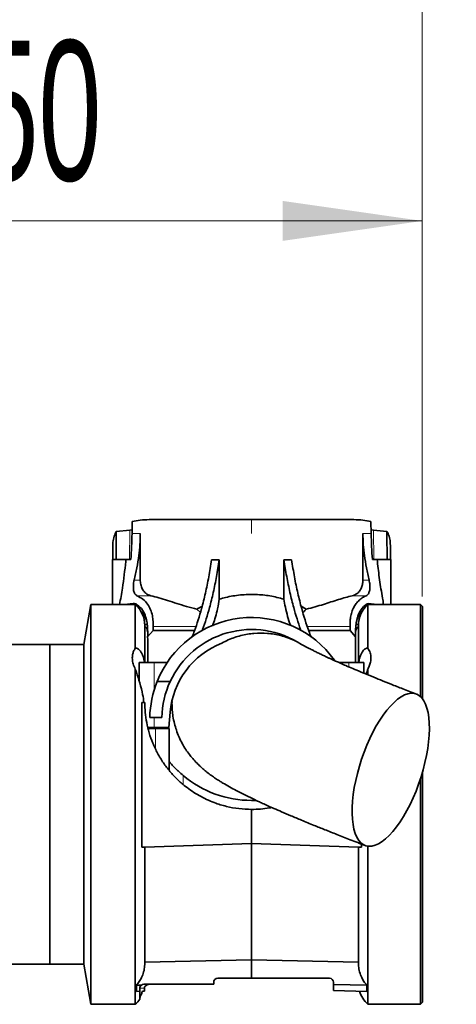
# Model space of a CAD drawing. Header units: millimetres. Extents: x 0 to 12429, y 0 to 8400.
# Tile 109 of 139: x 8718 to 8937, y 3952 to 4444. Entities that reach past the tile are written whole.
import ezdxf

# ---------------------------------------------------------------- set-up
doc = ezdxf.new("R2010")
doc.units = ezdxf.units.MM
doc.header["$LTSCALE"] = 20
doc.styles.add('SLDTEXTSTYLE0', font='TXT', dxfattribs={"width": 0.605})
doc.dimstyles.new('SLDDIMSTYLE15', dxfattribs={"dimtxt": 70, "dimasz": 70, "dimexe": 0, "dimexo": 0.0625, "dimgap": 17.5, "dimtad": 1, "dimdec": 1, "dimrnd": 1e-09, "dimzin": 12, "dimdsep": 46, "dimtxsty": 'SLDTEXTSTYLE0', "dimsah": 1, "dimcen": 0.09, "dimse1": 1, "dimsd1": 1, "dimadec": 0, "dimazin": 3, "dimtfac": 1, "dimtofl": 0, "dimtmove": 0, "dimatfit": 3, "dimfxl": 1, "dimfrac": 2, "dimtolj": 1, "dimtzin": 12, "dimarcsym": 0})
doc.dimstyles.new('SLDDIMSTYLE3', dxfattribs={"dimtxt": 70, "dimasz": 70, "dimexe": 0, "dimexo": 0.0625, "dimgap": 17.5, "dimtad": 1, "dimdec": 1, "dimrnd": 1e-09, "dimzin": 12, "dimdsep": 46, "dimtxsty": 'SLDTEXTSTYLE0', "dimsah": 1, "dimcen": 0.09, "dimadec": 0, "dimazin": 3, "dimtfac": 1, "dimtofl": 0, "dimtmove": 0, "dimatfit": 3, "dimfxl": 1, "dimfrac": 2, "dimtolj": 1, "dimtzin": 12, "dimarcsym": 0})
doc.dimstyles.new('SLDDIMSTYLE6', dxfattribs={"dimtxt": 0.18, "dimasz": 70, "dimexe": 0, "dimexo": 0.0625, "dimgap": 0, "dimtad": 0, "dimtih": 1, "dimtoh": 1, "dimdec": 0, "dimrnd": 1e-09, "dimzin": 0, "dimdsep": 46, "dimtxsty": 'Standard', "dimblk1": 'NONE', "dimblk2": 'NONE', "dimsah": 1, "dimcen": 0.09, "dimadec": 0, "dimazin": 0, "dimtfac": 70, "dimtdec": 0, "dimtofl": 0, "dimtmove": 0, "dimatfit": 3, "dimldrblk": 'NONE', "dimfxl": 1, "dimfrac": 2, "dimtolj": 1, "dimtzin": 0, "dimarcsym": 0})

# ---------------------------------------------------------------- blocks, each defined once
blk = doc.blocks.new('_None')
blk = doc.blocks.new('_D_94')
at = {"color": 7, "linetype": 'Continuous', "lineweight": 0}
for p, q in [((8569.5, 4055.92), (8569.5, 4373.83)), ((8919.5, 4155.92), (8919.5, 4373.83)), ((8569.5, 4343.83), (8919.5, 4343.83))]:
    blk.add_line(p, q, dxfattribs=at)
at = {"color": 7, "linetype": 'Continuous', "lineweight": 18}
for points in [[(8569.5, 4343.83), (8639.5, 4333.83), (8639.5, 4353.83)], [(8919.5, 4343.83), (8849.5, 4353.83), (8849.5, 4333.83)]]:
    blk.add_solid(points, dxfattribs=at)
at = {"color": 7, "linetype": 'Continuous', "lineweight": 18, "insert": (8664.29, 4434.07), "char_height": 70, "attachment_point": 1, "style": 'SLDTEXTSTYLE0'}
blk.add_mtext('350', dxfattribs=at)
blk = doc.blocks.new('_D_95')
at = {"color": 7, "linetype": 'Continuous', "lineweight": 0}
for p, q in [((8919.5, 4155.92), (8919.5, 4653.83)), ((8919.5, 4623.83), (8617.27, 4623.83))]:
    blk.add_line(p, q, dxfattribs=at)
at = {"color": 7, "linetype": 'Continuous', "lineweight": 18}
blk.add_solid([(8919.5, 4623.83), (8849.5, 4633.83), (8849.5, 4613.83)], dxfattribs=at)
at = {"color": 7, "linetype": 'Continuous', "lineweight": 18, "insert": (8617.27, 4714.07), "char_height": 70, "attachment_point": 1, "style": 'SLDTEXTSTYLE0'}
blk.add_mtext('*)', dxfattribs=at)
blk = doc.blocks.new('_D_96')
at = {"color": 7, "linetype": 'Continuous', "lineweight": 0}
for p, q in [((8919.5, 4155.92), (8919.5, 4513.83)), ((8919.5, 4483.83), (8617.27, 4483.83))]:
    blk.add_line(p, q, dxfattribs=at)
at = {"color": 7, "linetype": 'Continuous', "lineweight": 18}
blk.add_solid([(8919.5, 4483.83), (8849.5, 4493.83), (8849.5, 4473.83)], dxfattribs=at)
at = {"color": 7, "linetype": 'Continuous', "lineweight": 18, "insert": (8617.27, 4574.07), "char_height": 70, "attachment_point": 1, "style": 'SLDTEXTSTYLE0'}
blk.add_mtext('*)', dxfattribs=at)

msp = doc.modelspace()

# ---------------------------------------------------------------- linework, layer by layer
at = {"color": 7, "linetype": 'Continuous', "lineweight": 35}
for p, q in [((8774.257466, 4193.439917), (8774.120971, 4187.423543)), ((8785.216376, 4194.423513), (8834.001586, 4194.423513)), ((8834.001586, 4194.423513), (8882.786915, 4194.423513)), ((8893.8822, 4187.423543), (8893.745705, 4193.439917)), ((8765.68, 4187.423543), (8766.219899, 4188.414887)), ((8766.10212, 4174.423532), (8766.228601, 4187.423543)), ((8772.934362, 4189.083771), (8766.219899, 4188.414887)), ((8766.228601, 4187.423543), (8766.219899, 4188.414887)), ((8774.162695, 4189.263062), (8772.934362, 4189.083771)), ((8778.252169, 4164.140181), (8778.252169, 4187.423543)), ((8889.751002, 4187.423543), (8889.751002, 4164.140181)), ((8895.068809, 4189.083771), (8893.840238, 4189.273194)), ((8901.783392, 4188.414887), (8895.068809, 4189.083771)), ((8901.783392, 4188.414887), (8901.77457, 4187.423543)), ((8901.77457, 4187.423543), (8901.90117, 4174.423532)), ((8901.783392, 4188.414887), (8902.323171, 4187.423543)), ((8764.501616, 4174.423532), (8764.501616, 4181.415991)), ((8903.501555, 4181.415991), (8903.501555, 4174.423532)), ((8764.251634, 4174.423532), (8764.251634, 4151.923493)), ((8771.001622, 4174.423532), (8764.251634, 4174.423532)), ((8771.087929, 4174.423532), (8771.001622, 4173.463897)), ((8771.087929, 4174.423532), (8771.001622, 4174.423532)), ((8773.52719, 4174.423532), (8771.087929, 4174.423532)), ((8813.965246, 4174.305634), (8817.827031, 4174.29264)), ((8817.827031, 4174.29264), (8817.827031, 4154.619292)), ((8854.037925, 4174.305634), (8850.17614, 4174.29264)), ((8850.17614, 4154.619292), (8850.17614, 4174.29264)), ((8896.915242, 4174.423532), (8894.476101, 4174.423532)), ((8897.001669, 4173.463897), (8896.915242, 4174.423532)), ((8897.001669, 4174.423532), (8896.915242, 4174.423532)), ((8903.751656, 4174.423532), (8897.001669, 4174.423532)), ((8903.751656, 4151.923493), (8903.751656, 4174.423532)), ((8775.409981, 4152.414874), (8776.182577, 4152.20888)), ((8891.820714, 4152.20888), (8892.593309, 4152.414874)), ((8892.593309, 4152.414874), (8896.699592, 4151.923493)), ((8753.528163, 4151.923493), (8750.001594, 4131.923513)), ((8775.761768, 4151.923493), (8753.528163, 4151.923493)), ((8753.528163, 4051.923529), (8753.528163, 4151.923493)), ((8775.761768, 4130.036072), (8775.761768, 4151.923493)), ((8776.182577, 4152.209238), (8776.182577, 4152.20888)), ((8808.325216, 4147.88051), (8806.620642, 4149.587587)), ((8858.793899, 4151.040629), (8861.382648, 4149.587587)), ((8891.820714, 4152.209238), (8891.820714, 4152.20888)), ((8918.50166, 4151.923493), (8892.241522, 4151.923493)), ((8892.241522, 4151.923493), (8892.241522, 4130.036072)), ((8919.501588, 4150.923566), (8918.50166, 4151.923493)), ((8918.50166, 4105.894879), (8918.50166, 4151.923493)), ((8919.501588, 4150.923566), (8919.501588, 4104.83046)), ((8781.845018, 4141.923503), (8780.492708, 4141.923503)), ((8780.501649, 4122.923569), (8780.501649, 4141.423539)), ((8781.931564, 4135.82106), (8784.672782, 4138.859586)), ((8784.672782, 4138.859586), (8784.672782, 4140.947298)), ((8805.427, 4138.859586), (8784.672782, 4138.859586)), ((8883.33039, 4138.859586), (8862.576291, 4138.859586)), ((8883.33039, 4140.947298), (8883.33039, 4138.859586)), ((8883.33039, 4138.859586), (8886.071727, 4135.82106)), ((8887.510583, 4141.923503), (8886.158272, 4141.923503)), ((8887.501642, 4122.923569), (8887.501642, 4141.423539)), ((8781.931564, 4135.82106), (8782.001659, 4134.409861)), ((8782.001659, 4134.409861), (8782.001659, 4122.923569)), ((8886.001631, 4122.923569), (8886.001631, 4134.409861)), ((8733.001634, 4131.923513), (8706.501648, 4131.923513)), ((8750.001594, 4131.923513), (8733.001634, 4131.923513)), ((8733.001634, 3971.923546), (8733.001634, 4131.923513)), ((8733.001634, 4051.923529), (8733.001634, 4131.923513)), ((8750.001594, 4051.923529), (8750.001594, 4131.923513)), ((8862.445757, 4130.023793), (8858.906552, 4131.903366)), ((8777.75161, 4122.923569), (8777.75161, 4113.424257)), ((8785.251662, 4122.923569), (8777.75161, 4122.923569)), ((8791.708037, 4122.923569), (8785.251662, 4122.923569)), ((8882.751629, 4122.923569), (8877.665207, 4122.923569)), ((8890.251562, 4122.923569), (8882.751629, 4122.923569)), ((8890.251562, 4117.574767), (8890.251562, 4122.923569)), ((8775.761768, 3951.923505), (8775.761768, 4119.66236)), ((8892.241522, 4119.66236), (8892.241522, 4116.852716)), ((8786.672994, 4113.423542), (8793.209478, 4113.423542)), ((8779.040381, 4102.923469), (8779.040381, 4030.555264)), ((8779.040381, 4102.923469), (8780.501649, 4102.923469)), ((8785.251662, 4095.423535), (8783.011362, 4095.423535)), ((8789.012715, 4095.423535), (8785.251662, 4095.423535)), ((8793.157622, 4097.996906), (8792.495057, 4090.42354)), ((8785.251662, 4090.42354), (8782.020375, 4090.42354)), ((8785.905286, 4089.923517), (8782.105133, 4089.923517)), ((8783.280298, 4090.42354), (8783.444688, 4089.923517)), ((8792.495057, 4090.42354), (8785.251662, 4090.42354)), ((8792.751595, 4089.923517), (8785.905286, 4089.923517)), ((8792.751595, 4073.354677), (8792.751595, 4089.923517)), ((8792.751595, 4068.854646), (8792.751595, 4073.354677)), ((8918.50166, 3951.923505), (8918.50166, 4064.565198)), ((8919.501588, 4067.78808), (8919.501588, 3952.923552)), ((8834.001586, 4053.923503), (8835.976288, 4053.959981)), ((8733.001634, 3971.923546), (8733.001634, 4051.923529)), ((8750.001594, 3971.923546), (8750.001594, 4051.923529)), ((8753.528163, 3951.923505), (8753.528163, 4051.923529)), ((8834.001586, 4032.423512), (8834.001586, 4049.423532)), ((8779.040381, 4030.555264), (8780.501649, 4030.555264)), ((8780.501649, 4030.555264), (8834.001586, 4032.423512)), ((8780.501649, 3972.574846), (8780.501649, 4030.555264)), ((8834.001586, 4032.423512), (8887.501642, 4030.555264)), ((8834.001586, 3974.101619), (8834.001586, 4032.423512)), ((8887.501642, 3972.574846), (8887.501642, 4030.555264)), ((8888.96279, 4030.555264), (8887.501642, 4030.555264)), ((8888.96279, 4030.555264), (8888.96279, 4032.076434)), ((8892.241522, 4031.00671), (8892.241522, 3951.923505)), ((8706.501648, 3971.923546), (8733.001634, 3971.923546)), ((8733.001634, 3971.923546), (8750.001594, 3971.923546)), ((8750.001594, 3971.923546), (8753.528163, 3951.923505)), ((8834.001586, 3974.101619), (8780.501649, 3972.9345)), ((8834.001586, 3974.101619), (8887.501642, 3972.9345)), ((8834.001586, 3964.923517), (8834.001586, 3974.101619)), ((8776.288077, 3961.483971), (8778.8053, 3961.52629)), ((8776.288077, 3961.483971), (8776.288077, 3958.412246)), ((8802.397415, 3961.923555), (8780.001566, 3961.923555)), ((8802.397415, 3961.923555), (8815.001651, 3962.136463)), ((8815.001651, 3961.923555), (8802.397415, 3961.923555)), ((8815.001651, 3962.923543), (8815.001651, 3962.136463)), ((8815.001651, 3962.136463), (8815.001651, 3961.923555)), ((8834.001586, 3964.923517), (8817.001626, 3964.923517)), ((8834.001586, 3964.923517), (8873.00162, 3964.923517)), ((8875.001594, 3961.765126), (8875.001594, 3962.923543)), ((8891.715213, 3961.483971), (8875.001594, 3961.765126)), ((8875.001594, 3958.849923), (8875.001594, 3961.765126)), ((8891.715213, 3961.483971), (8891.715213, 3958.412246)), ((8776.288077, 3958.412246), (8778.001591, 3958.457128)), ((8778.001591, 3959.923522), (8778.001591, 3958.457128)), ((8778.001591, 3958.457128), (8778.001591, 3954.439179)), ((8780.322596, 3958.517865), (8780.322596, 3959.923522)), ((8891.715213, 3958.412246), (8875.001594, 3958.849923)), ((8753.528163, 3951.923505), (8775.761768, 3951.923505)), ((8892.241522, 3951.923505), (8918.50166, 3951.923505)), ((8918.50166, 3951.923505), (8919.501588, 3952.923552))]:
    msp.add_line(p, q, dxfattribs=at)
at = {"color": 8, "linetype": 'Continuous', "lineweight": 18}
for p, q in [((8834.001586, 4187.423543), (8834.001586, 4194.423513)), ((8765.68, 4187.423543), (8766.228601, 4187.423543)), ((8772.934362, 4189.083771), (8772.793218, 4174.423532)), ((8774.120971, 4187.423543), (8778.252169, 4187.423543)), ((8889.751002, 4187.423543), (8893.8822, 4187.423543)), ((8895.068809, 4189.083771), (8895.209953, 4174.423532)), ((8901.77457, 4187.423543), (8902.323171, 4187.423543)), ((8771.001622, 4173.463897), (8771.001622, 4174.423532)), ((8897.001669, 4173.463897), (8897.001669, 4174.423532)), ((8775.169894, 4164.140181), (8778.252169, 4164.140181)), ((8889.751002, 4164.140181), (8892.833277, 4164.140181)), ((8775.409981, 4151.923493), (8775.409981, 4152.414874)), ((8776.596948, 4156.319336), (8783.56497, 4156.319336)), ((8884.438321, 4156.319336), (8891.406223, 4156.319336)), ((8892.593309, 4151.923493), (8892.593309, 4152.414874)), ((8784.672782, 4140.947298), (8806.134745, 4140.947298)), ((8861.868545, 4140.947298), (8883.33039, 4140.947298)), ((8785.251662, 4109.404759), (8785.251662, 4122.923569)), ((8882.751629, 4120.722131), (8882.751629, 4122.923569)), ((8785.251662, 4090.42354), (8785.251662, 4095.423535)), ((8785.905286, 4089.923517), (8785.905286, 4079.669134)), ((8799.751565, 4066.323773), (8799.751565, 4061.823801)), ((8780.322596, 3959.923522), (8778.001591, 3959.923522))]:
    msp.add_line(p, q, dxfattribs=at)
at = {"color": 7, "linetype": 'Continuous', "lineweight": 35, "flags": 128}
for points in [[(8918.852493, 4065.654055), (8919.914171, 4069.239513), (8920.833394, 4072.82503), (8921.601817, 4076.378957), (8922.212764, 4079.87024), (8922.660991, 4083.268003), (8922.942325, 4086.542563), (8923.054501, 4089.665011), (8922.996566, 4092.607931), (8922.768757, 4095.345573), (8922.373339, 4097.853736), (8921.813652, 4100.110487), (8921.094701, 4102.095918), (8920.222685, 4103.792624), (8919.205352, 4105.185584), (8918.051764, 4106.262759), (8916.771814, 4107.014493), (8915.376827, 4107.434348), (8913.879081, 4107.51851), (8912.29181, 4107.266263), (8910.628959, 4106.679753), (8908.904955, 4105.764345), (8907.135174, 4104.527906), (8905.335113, 4102.981285), (8903.520509, 4101.13831), (8901.707336, 4099.014834), (8899.911567, 4096.629814), (8898.148939, 4094.003991), (8896.434948, 4091.160611), (8894.784733, 4088.124529), (8893.212721, 4084.922508), (8891.732737, 4081.582681), (8890.357777, 4078.134374), (8889.1, 4074.607925), (8887.970373, 4071.034268), (8886.97879, 4067.444817), (8886.134073, 4063.871161), (8885.443613, 4060.344652), (8884.913489, 4056.896345), (8884.548232, 4053.556518), (8884.351179, 4050.354497), (8884.324118, 4047.318474), (8884.467169, 4044.475035), (8884.77914, 4041.849271), (8885.257169, 4039.464191), (8885.897204, 4037.340776), (8886.693522, 4035.497741), (8887.639209, 4033.951179), (8888.725921, 4032.71474), (8889.944121, 4031.799273), (8891.28308, 4031.212822), (8892.730877, 4030.960576), (8894.275114, 4031.044737), (8895.901963, 4031.464533), (8897.597238, 4032.216326), (8899.346039, 4033.293442), (8901.132986, 4034.686462), (8902.942344, 4036.383168), (8904.758259, 4038.368539), (8906.564638, 4040.62529), (8908.345863, 4043.133453), (8910.08608, 4045.871095), (8911.770031, 4048.814014), (8913.382932, 4051.936523), (8914.910599, 4055.211023), (8916.339561, 4058.608846), (8917.65742, 4062.100069), (8918.852493, 4065.654055)], [(8779.385492, 3958.493368), (8779.673621, 3958.500878), (8779.986307, 3958.509103), (8780.322596, 3958.517865)]]:
    msp.add_lwpolyline(points, dxfattribs=at)
at = {"color": 7, "linetype": 'Continuous', "lineweight": 35}
for centre, radius, start, end in [((8766.501405, 4141.423375), 14.000243, 0.00067368, 48.58998358), ((8901.501885, 4141.423375), 14.000243, 131.41001642, 179.99932632), ((8834.001614, 4094.423492), 51.000001, 35.49246713, 158.12703139), ((8834.001511, 4094.423769), 44.999792, 56.39612227, 155.0252299), ((8834.001528, 4094.42356), 40.99992, 111.38526092, 175.00004487), ((8834.004752, 4094.422693), 51.003211, 158.12751292, 178.87560609), ((8834.002335, 4094.4233), 45.000738, 155.02513207, 178.72637661), ((8834.001813, 4107.424203), 53.500699, 230.19451946, 269.99975672), ((8780.001813, 3959.92305), 2.000506, 90.00708464, 126.73429916), ((8817.001654, 3962.923515), 2.000002, 90.00080126, 179.99919874), ((8873.001592, 3962.923515), 2.000002, 0.00080126, 89.99919874), ((8901.501228, 3962.423218), 13.999504, 196.26518257, 228.59090207), ((8766.4962, 3962.428026), 14.006988, 311.41407421, 325.2255543)]:
    msp.add_arc(centre, radius, start, end, dxfattribs=at)
for points, knots in [([(8774.257466, 4193.439917), (8775.560078, 4193.686326), (8778.366559, 4194.217216), (8782.046483, 4194.39628), (8784.395714, 4194.416462), (8785.216376, 4194.423513)], [0, 0, 0, 0, 0.36044706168, 0.77658375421, 1, 1, 1, 1]), ([(8882.786915, 4194.423513), (8883.60754, 4194.416463), (8885.938019, 4194.396444), (8889.617723, 4194.21851), (8892.424527, 4193.689109), (8893.745705, 4193.439917)], [0, 0, 0, 0, 0.2234085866, 0.6344540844, 1, 1, 1, 1]), ([(8764.501616, 4181.415991), (8764.536199, 4182.50007), (8764.602183, 4184.568504), (8765.332464, 4186.502951), (8765.68, 4187.423543)], [0, 0, 0, 0, 0.5241059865, 1, 1, 1, 1]), ([(8774.120971, 4187.423543), (8774.059127, 4185.25822), (8773.935265, 4180.921501), (8773.663342, 4176.591543), (8773.52719, 4174.423532)], [0, 0, 0, 0, 0.4992998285, 1, 1, 1, 1]), ([(8775.169894, 4164.140181), (8775.628627, 4166.177774), (8776.547064, 4170.257267), (8777.520073, 4176.190631), (8778.139293, 4181.920848), (8778.21449, 4185.586707), (8778.252169, 4187.423543)], [0, 0, 0, 0, 0.2661532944, 0.5328691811, 0.7659366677, 1, 1, 1, 1]), ([(8889.751002, 4187.423543), (8889.788441, 4185.594796), (8889.863489, 4181.928956), (8890.481141, 4176.203574), (8891.455298, 4170.262223), (8892.37354, 4166.182685), (8892.833277, 4164.140181)], [0, 0, 0, 0, 0.2330336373, 0.4671307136, 0.7332081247, 1, 1, 1, 1]), ([(8894.476101, 4174.423532), (8894.340454, 4176.582805), (8894.068445, 4180.912757), (8893.944391, 4185.249473), (8893.8822, 4187.423543)], [0, 0, 0, 0, 0.4986829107, 1, 1, 1, 1]), ([(8902.323171, 4187.423543), (8902.667175, 4186.515019), (8903.399313, 4184.581423), (8903.466132, 4182.512699), (8903.501555, 4181.415991)], [0, 0, 0, 0, 0.4698621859, 1, 1, 1, 1]), ([(8771.001622, 4173.463897), (8770.478362, 4168.990742), (8769.635054, 4161.781613), (8768.369488, 4154.635537), (8767.889187, 4151.923493)], [0, 0, 0, 0, 0.6204848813, 1, 1, 1, 1]), ([(8813.965246, 4174.305634), (8813.511791, 4171.441505), (8812.625569, 4165.843923), (8810.935846, 4157.70864), (8809.14878, 4150.530986), (8807.287942, 4144.25873), (8805.726163, 4139.545271), (8804.63368, 4136.777718), (8804.244324, 4135.791377)], [0, 0, 0, 0, 0.2185190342, 0.4270682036, 0.6259859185, 0.7757832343, 0.9200903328, 1, 1, 1, 1]), ([(8817.827031, 4174.29264), (8817.382924, 4171.48457), (8816.514569, 4165.993993), (8814.864429, 4158.009403), (8813.12798, 4150.954886), (8811.307476, 4144.787593), (8810.088501, 4140.968917), (8809.355981, 4139.052855), (8809.296176, 4138.896421)], [0, 0, 0, 0, 0.23384411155, 0.45723198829, 0.67050963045, 0.83125529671, 0.98622311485, 1, 1, 1, 1]), ([(8850.17614, 4174.29264), (8850.620224, 4171.484565), (8851.488535, 4165.993968), (8853.139, 4158.009461), (8854.874969, 4150.954798), (8856.696208, 4144.787782), (8857.905614, 4140.993385), (8858.628739, 4139.101676), (8858.67922, 4138.969616)], [0, 0, 0, 0, 0.23434722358, 0.45821637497, 0.6719520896, 0.8330435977, 0.98834482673, 1, 1, 1, 1]), ([(8854.037925, 4174.305634), (8854.491432, 4171.441508), (8855.377754, 4165.843938), (8857.067416, 4157.708636), (8858.854567, 4150.531044), (8860.714698, 4144.25852), (8862.302731, 4139.473129), (8863.424072, 4136.634618), (8863.841817, 4135.577158)], [0, 0, 0, 0, 0.2172657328, 0.424618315, 0.6223939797, 0.7713318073, 0.9148118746, 1, 1, 1, 1]), ([(8900.108859, 4151.923493), (8899.921218, 4153.00511), (8899.208225, 4157.115009), (8898.007302, 4164.273832), (8897.337283, 4170.396859), (8897.001669, 4173.463897)], [0, 0, 0, 0, 0.1512934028, 0.5748810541, 1, 1, 1, 1]), ([(8776.596948, 4156.319336), (8776.212922, 4156.593614), (8775.322543, 4157.229539), (8774.831781, 4159.057085), (8774.703855, 4161.128548), (8774.895361, 4162.882062), (8775.114806, 4163.887727), (8775.169894, 4164.140181)], [0, 0, 0, 0, 0.1636000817, 0.3793133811, 0.6341167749, 0.9081518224, 1, 1, 1, 1]), ([(8783.56497, 4156.319336), (8783.108979, 4156.45305), (8782.184449, 4156.724157), (8780.709595, 4157.677646), (8779.399252, 4159.242842), (8778.511844, 4161.424652), (8778.26298, 4163.095656), (8778.25335, 4164.026058), (8778.252169, 4164.140181)], [0, 0, 0, 0, 0.13901494, 0.2818555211, 0.5090991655, 0.7266208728, 0.9664676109, 1, 1, 1, 1]), ([(8889.751002, 4164.140181), (8889.706083, 4163.386259), (8889.619482, 4161.932735), (8888.920961, 4159.909914), (8887.710745, 4158.030709), (8886.097416, 4156.796273), (8884.854067, 4156.43885), (8884.438321, 4156.319336)], [0, 0, 0, 0, 0.221203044, 0.4264684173, 0.6207643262, 0.8731924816, 1, 1, 1, 1]), ([(8892.833277, 4164.140181), (8892.982198, 4163.359828), (8893.266863, 4161.868161), (8893.258905, 4159.745215), (8892.916037, 4158.003587), (8892.256338, 4156.798461), (8891.626102, 4156.44326), (8891.406223, 4156.319336)], [0, 0, 0, 0, 0.28148536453, 0.53806723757, 0.74621757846, 0.91145934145, 1, 1, 1, 1]), ([(8771.440789, 4151.923493), (8771.806983, 4152.015446), (8773.104821, 4152.341336), (8774.446714, 4152.384144), (8775.409981, 4152.414874)], [0, 0, 0, 0, 0.2821570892, 1, 1, 1, 1]), ([(8784.672782, 4140.947298), (8784.669034, 4141.792425), (8784.661031, 4143.59747), (8784.367051, 4146.432674), (8783.503867, 4149.377817), (8781.930438, 4152.234359), (8779.627489, 4154.725916), (8777.598211, 4155.792885), (8776.596948, 4156.319336)], [0, 0, 0, 0, 0.1369622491, 0.2925276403, 0.4604918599, 0.6305516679, 0.8177112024, 1, 1, 1, 1]), ([(8783.56497, 4156.319336), (8784.908272, 4155.980477), (8787.715006, 4155.272455), (8791.998888, 4153.905775), (8796.598398, 4152.427979), (8801.486453, 4150.920951), (8804.887019, 4150.037814), (8806.620642, 4149.587587)], [0, 0, 0, 0, 0.1729648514, 0.3613976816, 0.5613080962, 0.7763529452, 1, 1, 1, 1]), ([(8814.36412, 4141.305045), (8814.511646, 4141.641924), (8815.134548, 4143.064336), (8815.992575, 4145.923738), (8817.036564, 4150.021721), (8817.552598, 4153.023112), (8817.827031, 4154.619292)], [0, 0, 0, 0, 0.0799889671, 0.3377398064, 0.6478011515, 1, 1, 1, 1]), ([(8817.827031, 4154.619292), (8818.876845, 4154.914625), (8822.328831, 4155.885735), (8828.454765, 4156.858635), (8835.911347, 4157.075159), (8843.253434, 4156.412468), (8847.858594, 4155.219602), (8850.17614, 4154.619292)], [0, 0, 0, 0, 0.0997833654, 0.3281064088, 0.5652582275, 0.7812162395, 1, 1, 1, 1]), ([(8850.17614, 4154.619292), (8850.401593, 4153.292267), (8850.899735, 4150.360178), (8851.957835, 4146.078141), (8852.881122, 4142.982687), (8853.523408, 4141.527381), (8853.584811, 4141.388253)], [0, 0, 0, 0, 0.2948400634, 0.6514547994, 0.9666788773, 1, 1, 1, 1]), ([(8861.382648, 4149.587587), (8862.848444, 4149.964725), (8865.74078, 4150.7089), (8871.111937, 4152.32136), (8876.181285, 4153.975079), (8880.979985, 4155.460275), (8883.310794, 4156.039255), (8884.438321, 4156.319336)], [0, 0, 0, 0, 0.1889882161, 0.372915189, 0.7001499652, 0.8549478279, 1, 1, 1, 1]), ([(8891.406223, 4156.319336), (8890.789535, 4156.019951), (8889.533292, 4155.410081), (8887.83414, 4154.080144), (8886.324661, 4152.447438), (8885.02611, 4150.44051), (8884.086051, 4148.127416), (8883.531461, 4145.62996), (8883.337582, 4143.227578), (8883.332687, 4141.675763), (8883.33039, 4140.947298)], [0, 0, 0, 0, 0.1107470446, 0.2256003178, 0.3468633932, 0.4694175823, 0.610569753, 0.7487474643, 0.8820551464, 1, 1, 1, 1]), ([(8776.182577, 4152.20888), (8777.112071, 4151.482164), (8779.053494, 4149.96428), (8780.688835, 4146.770202), (8781.558692, 4143.56217), (8781.883186, 4140.645076), (8781.993717, 4138.081473), (8781.950575, 4136.512474), (8781.931564, 4135.82106)], [0, 0, 0, 0, 0.19283511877, 0.40277232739, 0.57659136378, 0.74096249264, 0.88584948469, 1, 1, 1, 1]), ([(8778.244898, 4148.818449), (8778.318314, 4148.756789), (8778.92238, 4148.249458), (8779.808578, 4147.065851), (8780.865864, 4145.330039), (8781.289371, 4144.060962), (8781.499192, 4143.432216)], [0, 0, 0, 0, 0.0451648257, 0.3716105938, 0.6886734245, 1, 1, 1, 1]), ([(8806.620642, 4149.587587), (8806.899894, 4149.764009), (8807.718654, 4150.281274), (8808.602391, 4150.679871), (8809.184715, 4150.94252)], [0, 0, 0, 0, 0.3410663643, 1, 1, 1, 1]), ([(8861.382648, 4149.587587), (8861.138053, 4149.371359), (8860.534165, 4148.837506), (8859.998167, 4148.23503), (8859.679267, 4147.876576)], [0, 0, 0, 0, 0.4050331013, 1, 1, 1, 1]), ([(8886.071727, 4135.82106), (8886.055427, 4136.395193), (8886.018861, 4137.683163), (8886.084848, 4139.822172), (8886.269909, 4142.300868), (8886.736179, 4144.797873), (8887.528872, 4147.113912), (8888.603622, 4149.133352), (8890.012138, 4150.915963), (8891.22722, 4151.784603), (8891.820714, 4152.20888)], [0, 0, 0, 0, 0.09468672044, 0.21241363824, 0.35268985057, 0.50421675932, 0.6298873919, 0.754736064, 0.88020350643, 1, 1, 1, 1]), ([(8886.414096, 4142.764763), (8886.619074, 4143.581303), (8887.046442, 4145.283738), (8888.282341, 4147.284955), (8889.299973, 4148.344109), (8889.687225, 4148.747162)], [0, 0, 0, 0, 0.3634472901, 0.7577648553, 1, 1, 1, 1]), ([(8780.501649, 4140.393094), (8780.511199, 4140.420614), (8780.554973, 4140.54676), (8780.865393, 4140.645647), (8781.232625, 4140.408705), (8781.549595, 4139.892791), (8781.785003, 4139.177062), (8781.926339, 4138.425849), (8781.953767, 4137.955124), (8781.964823, 4137.765364)], [0, 0, 0, 0, 0.02385256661, 0.10933419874, 0.21804597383, 0.36529962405, 0.60753864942, 0.84178948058, 1, 1, 1, 1]), ([(8819.051429, 4132.600621), (8820.130283, 4133.16042), (8823.182186, 4134.743998), (8828.580762, 4136.547568), (8835.21314, 4137.675877), (8841.973613, 4137.640059), (8848.84449, 4136.56162), (8853.190205, 4134.867432), (8855.428025, 4133.995012)], [0, 0, 0, 0, 0.0966627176, 0.2734432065, 0.4502389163, 0.6297891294, 0.8093603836, 1, 1, 1, 1]), ([(8886.048481, 4137.938932), (8886.073963, 4138.211527), (8886.12225, 4138.728066), (8886.307404, 4139.488196), (8886.571248, 4140.127967), (8886.978976, 4140.661728), (8887.420474, 4140.564231), (8887.491153, 4140.435867), (8887.501642, 4140.416817)], [0, 0, 0, 0, 0.2421359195, 0.4588235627, 0.6831555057, 0.8714670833, 0.9809249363, 1, 1, 1, 1]), ([(8886.001631, 4134.409861), (8886.001732, 4134.453137), (8886.002822, 4134.924191), (8886.038933, 4135.394216), (8886.071727, 4135.82106)], [0, 0, 0, 0, 0.09187016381, 1, 1, 1, 1]), ([(8775.761768, 4130.036072), (8775.449214, 4129.545149), (8774.824315, 4128.563628), (8774.292293, 4126.705254), (8774.187507, 4124.557682), (8774.627374, 4122.083001), (8775.366077, 4120.506709), (8775.761768, 4119.66236)], [0, 0, 0, 0, 0.1590546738, 0.318003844, 0.5238833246, 0.7449655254, 1, 1, 1, 1]), ([(8780.305311, 4122.923569), (8780.30275, 4122.962639), (8780.234371, 4124.005712), (8779.816064, 4125.51009), (8779.089223, 4127.35564), (8778.371947, 4128.579296), (8777.522603, 4129.51384), (8776.610763, 4130.086774), (8776.007095, 4130.050723), (8775.761768, 4130.036072)], [0, 0, 0, 0, 0.0128616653, 0.3433731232, 0.5048277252, 0.6652492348, 0.804841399, 0.9206888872, 1, 1, 1, 1]), ([(8916.524216, 4107.116536), (8914.272506, 4107.988998), (8910.033307, 4109.631544), (8904.060691, 4111.984729), (8898.819599, 4114.076678), (8893.84183, 4116.091388), (8889.193739, 4118.002872), (8884.925518, 4119.790913), (8881.471311, 4121.263801), (8878.732269, 4122.451662), (8876.62696, 4123.378477), (8875.001954, 4124.103015), (8873.628492, 4124.722129), (8872.304244, 4125.32548), (8870.774322, 4126.031631), (8869.054111, 4126.839095), (8867.184367, 4127.738001), (8865.457447, 4128.592125), (8863.998655, 4129.339915), (8863.054273, 4129.835959), (8862.5984, 4130.08638), (8862.505957, 4130.137161)], [0, 0, 0, 0, 0.1233168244, 0.2321633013, 0.3278190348, 0.4114931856, 0.5063916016, 0.584466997, 0.647808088, 0.6981517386, 0.7369268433, 0.7652753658, 0.7890098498, 0.8138611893, 0.8395882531, 0.8750580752, 0.9109016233, 0.9455297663, 0.9734390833, 0.9946139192, 1, 1, 1, 1]), ([(8892.241522, 4130.036072), (8891.996198, 4130.050719), (8891.392499, 4130.086763), (8890.480582, 4129.513875), (8889.643945, 4128.593325), (8888.921966, 4127.373294), (8888.192375, 4125.528414), (8887.767801, 4124.005793), (8887.7005, 4122.962639), (8887.69798, 4122.923569)], [0, 0, 0, 0, 0.0793098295, 0.1951669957, 0.3347569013, 0.4889513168, 0.6566303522, 0.9871394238, 1, 1, 1, 1]), ([(8892.241522, 4119.66236), (8892.311248, 4119.794827), (8892.727909, 4120.586415), (8893.323797, 4122.082694), (8893.791617, 4124.306296), (8893.754615, 4126.638529), (8893.162187, 4128.637157), (8892.482444, 4129.67), (8892.241522, 4130.036072)], [0, 0, 0, 0, 0.0410961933, 0.2455814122, 0.4396717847, 0.6613475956, 0.8799711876, 1, 1, 1, 1]), ([(8775.761768, 4119.66236), (8775.935471, 4119.123892), (8776.68567, 4116.798323), (8778.085385, 4112.579507), (8779.393417, 4107.528927), (8779.878024, 4104.23542), (8780.071065, 4102.923469)], [0, 0, 0, 0, 0.0980370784, 0.4234081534, 0.7703177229, 1, 1, 1, 1]), ([(8891.417548, 4117.09495), (8891.517771, 4117.412516), (8891.788281, 4118.269647), (8892.066428, 4119.124334), (8892.241522, 4119.66236)], [0, 0, 0, 0, 0.3704988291, 1, 1, 1, 1]), ([(8794.143006, 4103.410081), (8794.14093, 4103.346743), (8794.120642, 4102.727624), (8794.132726, 4101.275996), (8794.238606, 4098.865107), (8794.609329, 4095.779361), (8795.283801, 4092.463715), (8796.301495, 4088.998573), (8797.597536, 4085.648532), (8799.197249, 4082.398976), (8800.942841, 4079.491611), (8802.706853, 4076.99766), (8804.581584, 4074.682765), (8806.436864, 4072.672865), (8808.291946, 4070.881561), (8809.963814, 4069.402651), (8811.802456, 4067.900829), (8813.796071, 4066.403981), (8815.88736, 4064.956881), (8817.805524, 4063.714488), (8820.093442, 4062.307874), (8822.90115, 4060.686442), (8826.467852, 4058.759573), (8830.330221, 4056.789595), (8833.507295, 4055.245852), (8835.893418, 4054.11608), (8837.57406, 4053.33096), (8839.643951, 4052.378126), (8842.237587, 4051.204416), (8845.418448, 4049.79122), (8849.259695, 4048.11816), (8853.843635, 4046.161354), (8859.260693, 4043.895836), (8864.963707, 4041.558237), (8870.881523, 4039.173225), (8876.928937, 4036.771448), (8883.653872, 4034.135461), (8888.375216, 4032.315318), (8890.856072, 4031.358913)], [0, 0, 0, 0, 0.0014796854, 0.014463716, 0.0338814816, 0.0578016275, 0.0869526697, 0.1127796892, 0.142044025, 0.1707113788, 0.1972440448, 0.2211426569, 0.2419790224, 0.2667590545, 0.2849561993, 0.3021724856, 0.3188627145, 0.3403767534, 0.3603637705, 0.3782326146, 0.3937324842, 0.4230704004, 0.4539236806, 0.4883800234, 0.524300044, 0.5363963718, 0.5500243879, 0.5676129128, 0.589602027, 0.6164965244, 0.6488841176, 0.6874307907, 0.7328728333, 0.7859849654, 0.8313446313, 0.8818504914, 0.9379176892, 1, 1, 1, 1]), ([(8780.501649, 4102.923469), (8780.547315, 4101.272321), (8780.640421, 4097.905896), (8781.388504, 4092.820817), (8782.625404, 4087.663207), (8784.449987, 4082.521987), (8786.833899, 4077.483134), (8789.706899, 4072.745922), (8793.026779, 4068.392781), (8796.701929, 4064.450731), (8801.498912, 4060.236126), (8807.638114, 4056.131527), (8814.621669, 4052.867535), (8821.355447, 4050.825612), (8827.633417, 4049.648561), (8831.881369, 4049.498453), (8834.001586, 4049.423532)], [0, 0, 0, 0, 0.0589611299, 0.1202122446, 0.1831883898, 0.2481658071, 0.3147080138, 0.3819816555, 0.4456837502, 0.5099350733, 0.5741842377, 0.6734059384, 0.7726406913, 0.8483423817, 0.9243053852, 1, 1, 1, 1]), ([(8792.751595, 4073.354677), (8792.826068, 4073.264878), (8793.094939, 4072.94067), (8793.818104, 4072.092531), (8794.869582, 4070.924091), (8796.179889, 4069.57309), (8797.755596, 4068.04084), (8798.986752, 4066.981717), (8799.751565, 4066.323773)], [0, 0, 0, 0, 0.0352278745, 0.1271850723, 0.3365545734, 0.509739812, 0.6954427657, 1, 1, 1, 1]), ([(8834.001586, 4049.423532), (8835.480109, 4049.464517), (8838.437054, 4049.546484), (8841.792937, 4049.919092), (8843.635246, 4050.323958), (8844.03269, 4050.4113)], [0, 0, 0, 0, 0.4395633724, 0.8790964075, 1, 1, 1, 1]), ([(8780.501649, 3972.574846), (8780.488853, 3972.074175), (8780.450755, 3970.583526), (8780.008839, 3968.092105), (8779.050348, 3965.480251), (8777.790816, 3963.240832), (8776.792833, 3962.074084), (8776.288077, 3961.483971)], [0, 0, 0, 0, 0.1237564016, 0.3684603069, 0.6212471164, 0.8084357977, 1, 1, 1, 1]), ([(8887.501642, 3972.574846), (8887.514442, 3972.074176), (8887.552553, 3970.583536), (8887.994285, 3968.092088), (8888.952839, 3965.480258), (8890.212348, 3963.240796), (8891.21041, 3962.074078), (8891.715213, 3961.483971)], [0, 0, 0, 0, 0.1237558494, 0.3684569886, 0.6212426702, 0.8084305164, 1, 1, 1, 1]), ([(8778.001591, 3959.923522), (8778.055601, 3960.291613), (8778.148187, 3960.922612), (8778.612036, 3961.348742), (8778.8053, 3961.52629)], [0, 0, 0, 0, 0.5833461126, 1, 1, 1, 1]), ([(8783.113047, 3961.923555), (8782.641272, 3961.887216), (8781.902438, 3961.830307), (8781.049571, 3961.359913), (8780.557953, 3960.837546), (8780.343722, 3960.326869), (8780.327323, 3960.013771), (8780.322596, 3959.923522)], [0, 0, 0, 0, 0.3689734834, 0.5778389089, 0.7526906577, 0.9287135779, 1, 1, 1, 1]), ([(8778.001591, 3955.180542), (8778.075546, 3955.394758), (8778.297713, 3956.038285), (8778.849432, 3957.104771), (8779.199215, 3958.010839), (8779.385492, 3958.493368)], [0, 0, 0, 0, 0.1891317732, 0.5681702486, 1, 1, 1, 1])]:
    msp.add_open_spline(points, degree=3, knots=knots, dxfattribs=at)

# ---------------------------------------------------------------- dimensions: what is measured, and where the dimension line sits
at = {"color": 7, "linetype": 'Continuous', "lineweight": 18}
for base, p1, p2, dimstyle, picture, middle in [((8021.414308, 4623.83057), (8919.501612, 4151.923527), (8021.414308, 4168.923527), 'SLDDIMSTYLE15', '_D_95', (8651.982306, 4623.83057)), ((8021.414308, 4483.83057), (8919.501612, 4151.923527), (8021.414308, 4168.923527), 'SLDDIMSTYLE15', '_D_96', (8651.982306, 4483.83057)), ((8919.501612, 4343.83057), (8569.501609, 4051.923527), (8919.501612, 4151.923527), 'SLDDIMSTYLE3', '_D_94', (8744.501611, 4343.83057))]:
    dim = msp.add_linear_dim(base=base, p1=p1, p2=p2, dimstyle=dimstyle, dxfattribs=at)
    dim.commit()
    dim.dimension.update_dxf_attribs({"geometry": picture, "text_midpoint": middle, "dimtype": 160})

# ---------------------------------------------------------------- leaders
at = {"color": 7, "linetype": 'Continuous', "lineweight": 18, "has_arrowhead": 0}
msp.add_leader([(9454.121446, 4162.551218), (8724.22282, 5093.356961)], dimstyle='SLDDIMSTYLE6', dxfattribs=at)

doc.saveas('drawing.dxf')
